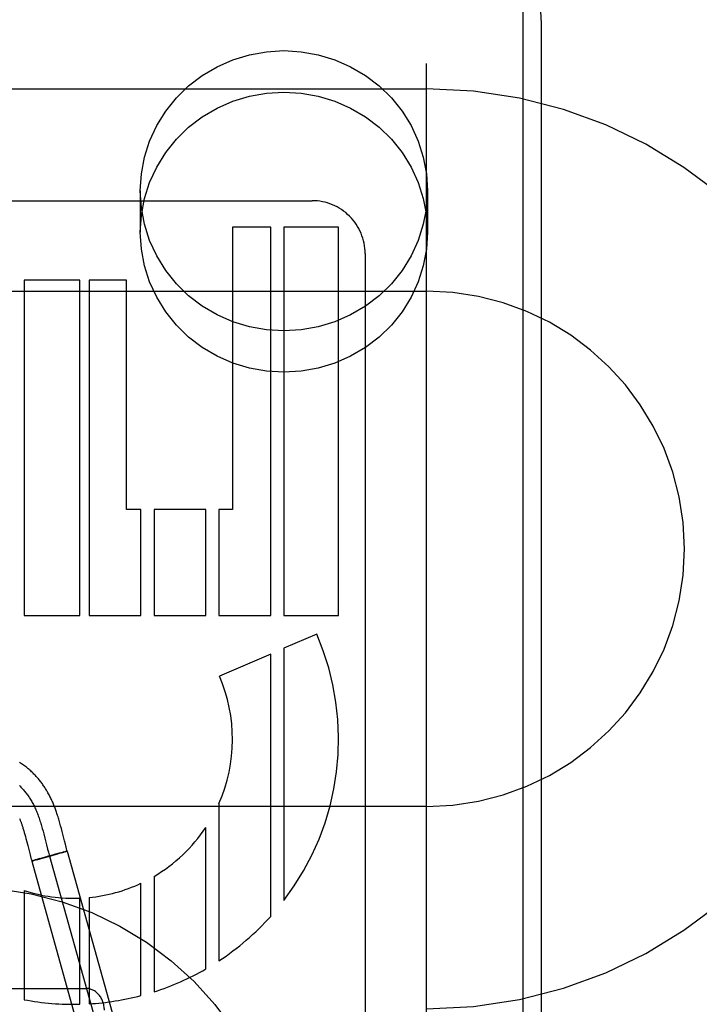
# Model space of a CAD drawing. Header units: inches. Extents: x 0 to 204, y 0 to 132.
# Tile 60 of 99: x 63.456 to 63.825, y 49.354 to 49.889. Entities that reach past the tile are written whole.
import ezdxf

# ---------------------------------------------------------------- set-up
doc = ezdxf.new("R2010")
doc.units = ezdxf.units.IN
doc.header["$LTSCALE"] = 11.243375
doc.header["$MEASUREMENT"] = 0
doc.linetypes.add('HIDDEN', pattern=[0.2, 0.1, -0.1])
doc.layers.add('DEFAULT_2', color=8, linetype='HIDDEN')
doc.layers.add('DOOR_ASSEMBLY', color=7, linetype='CONTINUOUS')

msp = doc.modelspace()

# ---------------------------------------------------------------- linework, layer by layer
at = {"layer": 'DEFAULT_2', "color": 8, "linetype": 'HIDDEN'}
for p, q in [((63.6765111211, 46.4923463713), (63.6765111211, 51.9928503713)), ((63.7390111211, 49.1441951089), (63.7390111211, 49.88724490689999)), ((63.1765111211, 49.851522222), (63.6765111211, 49.851522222)), ((63.5210111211, 49.79609960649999), (63.5210111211, 49.7736076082)), ((63.67701112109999, 49.79609960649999), (63.67701112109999, 49.7736076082)), ((63.3551085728, 49.790721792), (63.614358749, 49.790721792)), ((63.571109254, 49.7763221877), (63.571109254, 49.62287461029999)), ((63.591843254, 49.7763221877), (63.571109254, 49.7763221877)), ((63.5918509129, 49.56527461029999), (63.591843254, 49.7763221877)), ((63.59898692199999, 49.7763221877), (63.59898692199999, 49.56527461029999)), ((63.628708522, 49.7763221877), (63.59898692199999, 49.7763221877)), ((63.628708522, 49.56527461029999), (63.628708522, 49.7763221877)), ((63.6431111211, 49.76198487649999), (63.6431111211, 49.15711511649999)), ((63.4579821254, 49.7475222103), (63.4579821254, 49.56527461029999)), ((63.4881645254, 49.7475222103), (63.4579821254, 49.7475222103)), ((63.4881645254, 49.56527461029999), (63.4881645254, 49.7475222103)), ((63.4932330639, 49.7475222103), (63.4932330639, 49.56527461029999)), ((63.51350842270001, 49.7475222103), (63.4932330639, 49.7475222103)), ((63.51350842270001, 49.62287461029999), (63.51350842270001, 49.7475222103)), ((63.1765111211, 49.741522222), (63.6765111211, 49.741522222)), ((63.5213437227, 49.62287461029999), (63.51350842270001, 49.62287461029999)), ((63.5213437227, 49.56527461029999), (63.5213437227, 49.62287461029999)), ((63.5284835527, 49.62287461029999), (63.5284835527, 49.56527461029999)), ((63.5565942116, 49.62287461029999), (63.5284835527, 49.62287461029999)), ((63.5565942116, 49.56527461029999), (63.5565942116, 49.62287461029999)), ((63.563740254, 49.62287461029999), (63.563740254, 49.56527461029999)), ((63.571109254, 49.62287461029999), (63.563740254, 49.62287461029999)), ((63.4579821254, 49.56527461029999), (63.4881645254, 49.56527461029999)), ((63.4932330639, 49.56527461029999), (63.5213437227, 49.56527461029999)), ((63.5284835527, 49.56527461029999), (63.5565942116, 49.56527461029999)), ((63.563740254, 49.56527461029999), (63.5918509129, 49.56527461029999)), ((63.59898692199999, 49.56527461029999), (63.628708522, 49.56527461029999)), ((63.616862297, 49.5551953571), (63.59898692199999, 49.5474587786)), ((63.591843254, 49.5443670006), (63.5640023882, 49.53231742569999)), ((63.591843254, 49.4017792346), (63.591843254, 49.5443670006)), ((63.59898692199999, 49.5474587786), (63.59898692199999, 49.4103837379)), ((63.563740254, 49.4630768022), (63.563740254, 49.37762423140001)), ((63.6765111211, 49.461522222), (63.1765111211, 49.461522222)), ((63.477742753, 49.4510296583), (63.4773445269, 49.45247736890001)), ((63.45773658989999, 49.4483083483), (63.45802282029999, 49.44730725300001)), ((63.45802282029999, 49.44730725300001), (63.4583122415, 49.446264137)), ((63.467796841, 49.4494869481), (63.4681939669, 49.4480318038)), ((63.4681939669, 49.4480318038), (63.4685838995, 49.4465611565)), ((63.4781470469, 49.4495155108), (63.477742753, 49.4510296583)), ((63.4785634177, 49.4479191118), (63.4781470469, 49.4495155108)), ((63.479883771, 49.4427608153), (63.4785634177, 49.4479191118)), ((63.5565942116, 49.3732253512), (63.5565942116, 49.45006729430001)), ((63.4583122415, 49.446264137), (63.4586055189, 49.44517934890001)), ((63.4586055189, 49.44517934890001), (63.4589043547, 49.4440497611)), ((63.4589043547, 49.4440497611), (63.4593685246, 49.4422591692)), ((63.4685838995, 49.4465611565), (63.4691596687, 49.4443355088)), ((63.4691596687, 49.4443355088), (63.4701115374, 49.4406094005)), ((63.48033317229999, 49.4410330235), (63.479883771, 49.4427608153)), ((63.4607774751, 49.4367613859), (63.461194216, 49.435178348)), ((63.4701115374, 49.4406094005), (63.4706889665, 49.4383873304)), ((63.4706889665, 49.4383873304), (63.47112466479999, 49.43675853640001)), ((63.478306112, 49.4362605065), (63.4763174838, 49.4356887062)), ((63.4785514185, 49.4365116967), (63.47688031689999, 49.43606417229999)), ((63.47931479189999, 49.4365552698), (63.4781484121, 49.436214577)), ((63.4795366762, 49.436770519), (63.4785164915, 49.4365019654)), ((63.480037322, 49.4367699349), (63.4792687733, 49.4365415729)), ((63.4801244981, 49.4369220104), (63.4794767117, 49.43675438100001)), ((63.4804393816, 49.4368915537), (63.4797503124, 49.4366840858)), ((63.4804271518, 49.4369986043), (63.48005460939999, 49.4369035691)), ((63.4807798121, 49.439362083), (63.48033317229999, 49.4410330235)), ((63.4806905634, 49.4370640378), (63.4804271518, 49.4369986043)), ((63.4804393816, 49.4368915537), (63.4813824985, 49.4372089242)), ((63.480843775, 49.437101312), (63.4806905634, 49.4370640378)), ((63.4809787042, 49.4371334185), (63.480843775, 49.437101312)), ((63.4813949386, 49.4372126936), (63.5215750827, 49.292705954)), ((63.461194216, 49.435178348), (63.461650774, 49.4334926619)), ((63.4630689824, 49.4321722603), (63.46212593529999, 49.4318549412)), ((63.46212593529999, 49.4318549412), (63.50230607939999, 49.2873482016)), ((63.4626583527, 49.4319618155), (63.4625155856, 49.4319270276)), ((63.4626583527, 49.4319618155), (63.4628063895, 49.4319977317)), ((63.46306096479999, 49.4320608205), (63.4627813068, 49.4319907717)), ((63.463459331, 49.4321616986), (63.4630227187, 49.4320505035)), ((63.4639853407, 49.4324470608), (63.4630689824, 49.4321722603)), ((63.46404755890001, 49.43231360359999), (63.4633989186, 49.43214558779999)), ((63.464929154, 49.43272410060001), (63.4639506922, 49.4324369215)), ((63.46501632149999, 49.4325678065), (63.4639526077, 49.4322882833)), ((63.4663935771, 49.4331468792), (63.46479301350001, 49.4326842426)), ((63.46487625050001, 49.4325312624), (63.4666116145, 49.43299474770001)), ((63.467555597, 49.4334789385), (63.4662516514, 49.4331063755)), ((63.4665164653, 49.4329695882), (63.4692188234, 49.4337049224)), ((63.4706769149, 49.4343582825), (63.4674800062, 49.4334571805)), ((63.4692188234, 49.4337049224), (63.4698384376, 49.43387523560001)), ((63.47300732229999, 49.4347547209), (63.46960569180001, 49.4338107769)), ((63.4740013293, 49.4352797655), (63.47043929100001, 49.4342921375)), ((63.471760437, 49.43453381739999), (63.511940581, 49.2900270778)), ((63.4760411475, 49.4356102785), (63.4728422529, 49.4347082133)), ((63.4744059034, 49.4353908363), (63.473875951, 49.4352456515)), ((63.4770429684, 49.4361084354), (63.4742954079, 49.4353608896)), ((63.4764173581, 49.4357174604), (63.4759550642, 49.4355855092)), ((63.5284835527, 49.4235090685), (63.5284835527, 49.3608138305)), ((63.4579821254, 49.4158365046), (63.4579821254, 49.3565011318)), ((63.5213437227, 49.3587372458), (63.5213437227, 49.4197502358)), ((63.4881645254, 49.3540404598), (63.4881645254, 49.4116681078)), ((63.4932330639, 49.41202045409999), (63.4932330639, 49.35425134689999)), ((63.36151112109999, 49.3626453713), (63.4915111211, 49.3626453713))]:
    msp.add_line(p, q, dxfattribs=at)
for points in [[(63.7390111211, 49.88724490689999), (63.73837509, 49.896853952), (63.7364752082, 49.90630948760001), (63.73334135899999, 49.9154466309), (63.7290240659, 49.9241099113), (63.723593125, 49.93215203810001), (63.71713881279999, 49.9394331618), (63.7097651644, 49.94582955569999), (63.7016010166, 49.9512243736), (63.6927863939, 49.955522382), (63.68347485, 49.958647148), (63.6738308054, 49.9605435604), (63.6640111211, 49.96117992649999)], [(63.5210111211, 49.79609960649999), (63.521594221, 49.8053444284), (63.5232776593, 49.8143244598), (63.52608565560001, 49.82310205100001), (63.5299455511, 49.8314901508), (63.5348234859, 49.8393565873), (63.54062728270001, 49.846599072), (63.5472916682, 49.8530971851), (63.5547020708, 49.85877314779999), (63.5627655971, 49.8635252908), (63.5713519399, 49.8673048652), (63.5803459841, 49.8700348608), (63.58960926, 49.8716983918), (63.5990111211, 49.8722475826), (63.6084129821, 49.8716983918), (63.617676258, 49.8700348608), (63.62667030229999, 49.8673048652), (63.635256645, 49.8635252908), (63.6433201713, 49.85877314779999), (63.65073057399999, 49.8530971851), (63.65739495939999, 49.846599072), (63.6631987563, 49.8393565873), (63.6680766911, 49.8314901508), (63.6719365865, 49.82310205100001), (63.6747445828, 49.8143244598), (63.67642802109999, 49.8053444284), (63.67701112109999, 49.79609960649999)], [(63.5210111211, 49.7736076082), (63.521594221, 49.7828524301), (63.5232776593, 49.79183246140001), (63.52608565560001, 49.8006100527), (63.5299455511, 49.8089981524), (63.5348234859, 49.816864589), (63.54062728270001, 49.8241070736), (63.5472916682, 49.8306051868), (63.5547020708, 49.83628114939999), (63.5627655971, 49.8410332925), (63.5713519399, 49.84481286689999), (63.5803459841, 49.8475428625), (63.58960926, 49.8492063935), (63.5990111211, 49.84975558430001), (63.6084129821, 49.8492063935), (63.617676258, 49.8475428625), (63.62667030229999, 49.84481286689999), (63.635256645, 49.8410332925), (63.6433201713, 49.83628114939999), (63.65073057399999, 49.8306051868), (63.65739495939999, 49.8241070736), (63.6631987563, 49.816864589), (63.6680766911, 49.8089981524), (63.6719365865, 49.8006100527), (63.6747445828, 49.79183246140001), (63.67642802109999, 49.7828524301), (63.67701112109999, 49.7736076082)], [(63.67701112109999, 49.79609960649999), (63.67642802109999, 49.7868547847), (63.6747445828, 49.7778747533), (63.6719365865, 49.7690971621), (63.6680766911, 49.76070906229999), (63.6631987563, 49.7528426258), (63.65739495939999, 49.7456001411), (63.65073057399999, 49.739102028), (63.6433201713, 49.73342606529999), (63.635256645, 49.7286739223), (63.62667030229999, 49.7248943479), (63.617676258, 49.7221643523), (63.6084129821, 49.7205008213), (63.5990111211, 49.7199516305), (63.58960926, 49.7205008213), (63.5803459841, 49.7221643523), (63.5713519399, 49.7248943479), (63.5627655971, 49.7286739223), (63.5547020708, 49.73342606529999), (63.5472916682, 49.739102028), (63.54062728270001, 49.7456001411), (63.5348234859, 49.7528426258), (63.5299455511, 49.76070906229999), (63.52608565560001, 49.7690971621), (63.5232776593, 49.7778747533), (63.521594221, 49.7868547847), (63.5210111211, 49.79609960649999)], [(63.67701112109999, 49.7736076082), (63.67642802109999, 49.7643627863), (63.6747445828, 49.755382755), (63.6719365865, 49.7466051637), (63.6680766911, 49.738217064), (63.6631987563, 49.7303506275), (63.65739495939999, 49.72310814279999), (63.65073057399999, 49.7166100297), (63.6433201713, 49.710934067), (63.635256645, 49.7061819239), (63.62667030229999, 49.7024023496), (63.617676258, 49.69967235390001), (63.6084129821, 49.6980088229), (63.5990111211, 49.6974596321), (63.58960926, 49.6980088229), (63.5803459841, 49.69967235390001), (63.5713519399, 49.7024023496), (63.5627655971, 49.7061819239), (63.5547020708, 49.710934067), (63.5472916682, 49.7166100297), (63.54062728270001, 49.72310814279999), (63.5348234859, 49.7303506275), (63.5299455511, 49.738217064), (63.52608565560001, 49.7466051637), (63.5232776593, 49.755382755), (63.521594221, 49.7643627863), (63.5210111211, 49.7736076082)], [(63.4773445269, 49.45247736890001), (63.47714590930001, 49.4531810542), (63.4769464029, 49.45387466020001), (63.4767461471, 49.4545569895), (63.47654485, 49.4552284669), (63.476342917, 49.45588725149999), (63.47614062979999, 49.4565320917), (63.4759382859, 49.4571618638), (63.4757363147, 49.4577752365), (63.4755350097, 49.4583714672), (63.4753352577, 49.4589482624), (63.475136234, 49.4595084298), (63.4749379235, 49.4600527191), (63.4747384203, 49.4605870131), (63.47453589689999, 49.4611164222), (63.4743290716, 49.4616441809), (63.4741155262, 49.462175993), (63.473896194, 49.4627089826), (63.47367090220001, 49.463243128), (63.4734405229, 49.4637760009), (63.47320594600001, 49.4643053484), (63.4729672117, 49.4648309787), (63.47272489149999, 49.4653515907), (63.47247846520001, 49.465868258), (63.4722276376, 49.4663814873), (63.4719722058, 49.46689154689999), (63.4717118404, 49.46739893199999), (63.4714465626, 49.4679034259), (63.4711763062, 49.4684049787), (63.4709009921, 49.4689035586), (63.4706206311, 49.4693989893), (63.4703348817, 49.4698917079), (63.4700434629, 49.4703819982), (63.4697461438, 49.4708700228), (63.4694425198, 49.471356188), (63.4691327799, 49.4718399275), (63.4688169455, 49.4723209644), (63.4684951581, 49.472798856), (63.4681677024, 49.4732729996), (63.4678342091, 49.4737437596), (63.4674945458, 49.47421113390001), (63.4671482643, 49.474675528), (63.4667948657, 49.47513735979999), (63.46643431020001, 49.4755964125), (63.46606634, 49.4760527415), (63.4656910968, 49.4765058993), (63.4653086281, 49.4769555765), (63.4649189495, 49.4774015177), (63.4645221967, 49.4778433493), (63.4641181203, 49.4782811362), (63.4637066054, 49.4787147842), (63.4632874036, 49.479144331), (63.4628602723, 49.4795697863), (63.4624250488, 49.4799910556), (63.4619815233, 49.48040808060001), (63.4615295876, 49.480820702), (63.4610691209, 49.4812287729), (63.46059998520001, 49.48163216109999), (63.4601220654, 49.4820307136), (63.4596351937, 49.48242430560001), (63.4591392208, 49.482812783), (63.4586339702, 49.4831960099), (63.4581192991, 49.4835738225), (63.45759498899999, 49.48394610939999), (63.45706085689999, 49.4843127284), (63.4565166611, 49.4846735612), (63.4559621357, 49.4850284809), (63.4553970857, 49.4853773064)], [(63.4554306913, 49.4728426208), (63.45581709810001, 49.4724706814), (63.4561993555, 49.4720902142), (63.4565774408, 49.4717011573), (63.4569513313, 49.4713034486), (63.45732100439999, 49.4708970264), (63.4576864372, 49.4704818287), (63.4580476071, 49.4700577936), (63.4584044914, 49.4696248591), (63.4587570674, 49.4691829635), (63.4591053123, 49.4687320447), (63.4594492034, 49.4682720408), (63.45978871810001, 49.4678028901), (63.4601238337, 49.4673245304), (63.4604545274, 49.4668369), (63.4607807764, 49.466339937), (63.4611025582, 49.4658335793), (63.46141985, 49.46531776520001), (63.4617326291, 49.4647924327), (63.4620408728, 49.46425751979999), (63.4623445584, 49.4637129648), (63.4626436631, 49.4631587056), (63.46293816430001, 49.4625946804), (63.4632280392, 49.4620208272), (63.46351326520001, 49.4614370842), (63.4637938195, 49.4608433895), (63.4640696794, 49.4602396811), (63.4643408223, 49.4596258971), (63.4646072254, 49.4590019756), (63.464868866, 49.4583678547), (63.4651257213, 49.4577234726), (63.4653777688, 49.45706876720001), (63.4656249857, 49.4564036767), (63.4658673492, 49.4557281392), (63.4660965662, 49.4550666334), (63.466321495, 49.4543958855), (63.4665423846, 49.4537164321), (63.4667594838, 49.4530288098), (63.4669730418, 49.4523335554), (63.4671833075, 49.4516312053), (63.46739053, 49.4509222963), (63.4675949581, 49.450207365), (63.467796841, 49.4494869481)], [(63.4554801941, 49.4549068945), (63.455611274, 49.4545865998), (63.4557411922, 49.4542624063), (63.4558699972, 49.4539341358), (63.4559978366, 49.4536013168), (63.4561246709, 49.45326395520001), (63.4562511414, 49.4529202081), (63.4563776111, 49.4525688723), (63.45650483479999, 49.4522075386), (63.4566339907, 49.4518324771), (63.4567654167, 49.45144237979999), (63.4568996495, 49.45103525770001), (63.4570359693, 49.45061294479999), (63.4571739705, 49.450176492), (63.4573133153, 49.44972685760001), (63.45745354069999, 49.4492655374), (63.4575946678, 49.448792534), (63.45773658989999, 49.4483083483)], [(63.4593685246, 49.4422591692), (63.4598604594, 49.440334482), (63.4607774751, 49.4367613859)], [(63.47112466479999, 49.43675853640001), (63.471346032, 49.4359517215), (63.4715702, 49.4351509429), (63.4717975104, 49.4343569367), (63.4720283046, 49.4335704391)], [(63.4813824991, 49.4372089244), (63.481217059, 49.43778669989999), (63.4810002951, 49.4385593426), (63.4807798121, 49.439362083)], [(63.48119266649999, 49.4371818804), (63.4811462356, 49.4371717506), (63.4810950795, 49.43716029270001), (63.4809787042, 49.4371334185)], [(63.4813820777, 49.4372096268), (63.481377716, 49.43721116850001), (63.4813688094, 49.43721144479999), (63.4813553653, 49.4372104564), (63.4813373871, 49.437208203), (63.48131488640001, 49.4372046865), (63.4812878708, 49.4371999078), (63.4812563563, 49.4371938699), (63.4812203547, 49.4371865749), (63.48117988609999, 49.4371780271)], [(63.4813949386, 49.4372126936), (63.4813917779, 49.4372146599), (63.48138377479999, 49.437215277), (63.4813709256, 49.43721454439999), (63.4813532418, 49.4372124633)], [(63.461650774, 49.4334926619), (63.46189724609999, 49.4326079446), (63.4621126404, 49.4318508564)], [(63.4625909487, 49.4319457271), (63.4624593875, 49.4319139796), (63.4624073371, 49.4319020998), (63.4623594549, 49.4318913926), (63.462315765, 49.4318818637), (63.4622762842, 49.4318735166), (63.46224103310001, 49.4318663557), (63.4622100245, 49.4318603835), (63.4621832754, 49.4318556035), (63.4621607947, 49.4318520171), (63.4621425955, 49.4318496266), (63.4621286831, 49.43184843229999), (63.4621190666, 49.4318484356), (63.4621137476, 49.4318496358)], [(63.46212593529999, 49.4318549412), (63.46212899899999, 49.43185299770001), (63.46213673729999, 49.4318523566), (63.4621491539, 49.4318530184), (63.4621662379, 49.431854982), (63.4621879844, 49.4318582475), (63.4622143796, 49.4318628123)]]:
    msp.add_lwpolyline(points, dxfattribs=at)
msp.add_circle((63.4265111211, 49.2426453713), 0.175, dxfattribs=at)
for centre, radius, start, end in [((63.6765111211, 49.601522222), 0.25, 270, 90), ((63.61436891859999, 49.7619795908), 0.028742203, 0.0105366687, 90.0202724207), ((63.6765111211, 49.601522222), 0.14, 270, 90), ((63.4847088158, 49.4979991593), 0.1439998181, 322.5231236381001, 23.4030234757), ((63.4847101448, 49.4979968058), 0.0864011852, 336.1614279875, 23.4047483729), ((63.4847083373, 49.4979991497), 0.0864004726, 300.4412643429, 326.3055518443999), ((63.4847084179, 49.49799932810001), 0.08640037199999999, 251.9810965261, 272.2925042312), ((63.4847090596, 49.497998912), 0.0863999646, 275.6618684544, 295.0881724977), ((63.4847089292, 49.4979984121), 0.1439996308, 303.2867865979, 318.0724442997), ((63.4847087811, 49.4979980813), 0.1439991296, 287.6976091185, 299.9475755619), ((63.4847094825, 49.49799894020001), 0.1439999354, 259.3034918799, 271.3748504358), ((63.4847072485, 49.4979979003), 0.1439991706, 273.3943188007, 284.7393045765)]:
    msp.add_arc(centre, radius, start, end, dxfattribs=at)
msp.add_ellipse((63.4915111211, 49.35077271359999), major_axis=(0, 0.0118726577), ratio=0.8422714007, start_param=-1.5707963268, end_param=0, dxfattribs=at)
at = {"layer": 'DOOR_ASSEMBLY', "color": 3, "linetype": 'Continuous'}
msp.add_line((63.7287611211, 59.709522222), (63.7287611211, 39.209522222), dxfattribs=at)

doc.saveas('drawing.dxf')
